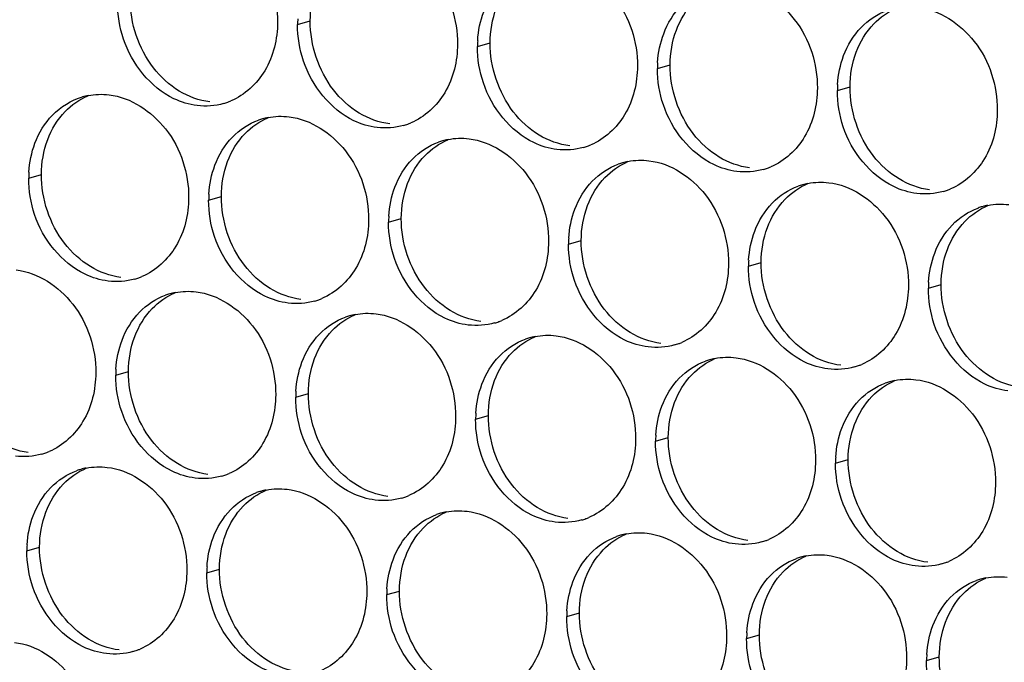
# Paper-space layout '45651_1_3' of a CAD drawing. Header units: millimetres. Extents: x -231 to 594, y 0 to 420.
# Tile 51 of 247: x 124.1 to 132.42, y 123.16 to 128.58. Entities that reach past the tile are written whole.
import ezdxf

# ---------------------------------------------------------------- set-up
doc = ezdxf.new("R2010")
doc.units = ezdxf.units.MM
doc.header["$LTSCALE"] = 32.67
doc.layers.add('02___PRT_ALL_AXES', color=7, linetype='CONTINUOUS')

psp = doc.layouts.new('45651_1_3')

# ---------------------------------------------------------------- linework, layer by layer
at = {"layer": '02___PRT_ALL_AXES', "color": 7, "linetype": 'CONTINUOUS'}
for p, q in [((126.4495, 128.5399), (126.5567, 128.5706)), ((127.9691, 128.3544), (128.0763, 128.3851)), ((129.4887, 128.1689), (129.5959, 128.1996)), ((131.0083, 127.9835), (131.1155, 128.0141)), ((124.1793, 127.2436), (124.2865, 127.2743)), ((125.6989, 127.0581), (125.8061, 127.0888)), ((127.2184, 126.8726), (127.3256, 126.9033)), ((128.738, 126.6872), (128.8452, 126.7178)), ((130.2576, 126.5017), (130.3648, 126.5324)), ((131.7772, 126.3162), (131.8844, 126.3469)), ((124.9144, 125.5805), (125.0216, 125.6111)), ((126.434, 125.395), (126.5412, 125.4257)), ((127.9536, 125.2095), (128.0608, 125.2402)), ((129.4732, 125.024), (129.5804, 125.0547)), ((130.9927, 124.8386), (131.0999, 124.8692)), ((124.1637, 124.0987), (124.2709, 124.1294)), ((125.6833, 123.9132), (125.7905, 123.9439)), ((127.2029, 123.7277), (127.3101, 123.7584)), ((128.7225, 123.5423), (128.8297, 123.5729)), ((130.2421, 123.3568), (130.3493, 123.3875)), ((131.7617, 123.1713), (131.8688, 123.202))]:
    psp.add_line(p, q, dxfattribs=at)
at = {"layer": '02___PRT_ALL_AXES', "color": 3, "linetype": 'CONTINUOUS'}
for centre, radius, start, end in [((127.3414, 128.5355), 0.8918, 176.51802, 179.71686), ((128.8609, 128.35), 0.8918, 176.51802, 179.71686), ((130.3805, 128.1645), 0.8918, 176.51802, 179.71686), ((131.9001, 127.979), 0.8918, 176.51802, 179.71686), ((124.7861, 127.3996), 0.5519, 100.97724, 105.93831), ((125.6753, 128.3995), 0.5467, 285.94061, 289.76751), ((125.6748, 128.4008), 0.5481, 289.77289, 292.73686), ((126.3043, 127.2191), 0.5467, 105.94061, 109.76751), ((126.3057, 127.2141), 0.5519, 100.97724, 105.93831), ((127.1949, 128.214), 0.5467, 285.94061, 289.76751), ((127.1943, 128.2153), 0.5481, 289.77289, 292.73686), ((127.8238, 127.0336), 0.5467, 105.94061, 109.76751), ((127.8253, 127.0286), 0.5519, 100.97724, 105.93831), ((128.7145, 128.0285), 0.5467, 285.94061, 289.76751), ((128.7139, 128.0299), 0.5481, 289.77289, 292.73686), ((129.3434, 126.8482), 0.5467, 105.94061, 109.76751), ((129.3448, 126.8431), 0.5519, 100.97724, 105.93831), ((130.234, 127.8431), 0.5467, 285.94061, 289.76751), ((130.2335, 127.8444), 0.5481, 289.77289, 292.73686), ((125.0711, 127.2392), 0.8918, 176.51802, 179.71686), ((130.863, 126.6627), 0.5467, 105.94061, 109.76751), ((130.8644, 126.6576), 0.5519, 100.97724, 105.93831), ((131.7536, 127.6576), 0.5467, 285.94061, 289.76751), ((131.7531, 127.6589), 0.5481, 289.77289, 292.73686), ((126.5907, 127.0537), 0.8918, 176.51802, 179.71686), ((132.3826, 126.4772), 0.5467, 105.94061, 109.76751), ((132.384, 126.4722), 0.5519, 100.97724, 105.93831), ((128.1103, 126.8682), 0.8918, 176.51802, 179.71686), ((129.6298, 126.6828), 0.8918, 176.51802, 179.71686), ((131.1494, 126.4973), 0.8918, 176.51802, 179.71686), ((124.9246, 126.9177), 0.5467, 285.94061, 289.76751), ((124.9241, 126.919), 0.5481, 289.77289, 292.73686), ((132.669, 126.3118), 0.8918, 176.51802, 179.71686), ((125.5198, 125.7415), 0.5467, 105.94061, 109.76751), ((125.5212, 125.7364), 0.5519, 100.97724, 105.93831), ((126.4437, 126.7336), 0.5481, 289.77289, 292.73686), ((126.4442, 126.7323), 0.5467, 285.94061, 289.76751), ((127.0394, 125.556), 0.5467, 105.94061, 109.76751), ((127.0408, 125.551), 0.5519, 100.97724, 105.93831), ((127.9638, 126.5468), 0.5467, 285.94061, 289.76751), ((127.9632, 126.5481), 0.5481, 289.77289, 292.73686), ((128.559, 125.3705), 0.5467, 105.94061, 109.76751), ((128.5604, 125.3655), 0.5519, 100.97724, 105.93831), ((129.4834, 126.3613), 0.5467, 285.94061, 289.76751), ((129.4828, 126.3626), 0.5481, 289.77289, 292.73686), ((130.0786, 125.185), 0.5467, 105.94061, 109.76751), ((130.08, 125.18), 0.5519, 100.97724, 105.93831), ((131.0029, 126.1758), 0.5467, 285.94061, 289.76751), ((131.0024, 126.1771), 0.5481, 289.77289, 292.73686), ((125.8062, 125.5761), 0.8918, 176.51802, 179.71686), ((131.5982, 124.9996), 0.5467, 105.94061, 109.76751), ((131.5996, 124.9945), 0.5519, 100.97724, 105.93831), ((127.3258, 125.3906), 0.8918, 176.51802, 179.71686), ((128.8454, 125.2051), 0.8918, 176.51802, 179.71686), ((130.365, 125.0196), 0.8918, 176.51802, 179.71686), ((124.1402, 125.4401), 0.5467, 285.94061, 289.76751), ((124.1396, 125.4414), 0.5481, 289.77289, 292.73686), ((131.8846, 124.8342), 0.8918, 176.51802, 179.71686), ((124.7691, 124.2597), 0.5467, 105.94061, 109.76751), ((124.7706, 124.2547), 0.5519, 100.97724, 105.93831), ((125.6597, 125.2546), 0.5467, 285.94061, 289.76751), ((125.6592, 125.2559), 0.5481, 289.77289, 292.73686), ((126.2887, 124.0742), 0.5467, 105.94061, 109.76751), ((126.2901, 124.0692), 0.5519, 100.97724, 105.93831), ((127.1788, 125.0704), 0.5481, 289.77289, 292.73686), ((127.1793, 125.0691), 0.5467, 285.94061, 289.76751), ((127.8083, 123.8887), 0.5467, 105.94061, 109.76751), ((127.8097, 123.8837), 0.5519, 100.97724, 105.93831), ((128.6989, 124.8837), 0.5467, 285.94061, 289.76751), ((128.6984, 124.885), 0.5481, 289.77289, 292.73686), ((129.3279, 123.7033), 0.5467, 105.94061, 109.76751), ((129.3293, 123.6982), 0.5519, 100.97724, 105.93831), ((125.0556, 124.0943), 0.8918, 176.51802, 179.71686), ((130.2185, 124.6982), 0.5467, 285.94061, 289.76751), ((130.218, 124.6995), 0.5481, 289.77289, 292.73686), ((130.8475, 123.5178), 0.5467, 105.94061, 109.76751), ((130.8489, 123.5128), 0.5519, 100.97724, 105.93831), ((131.7381, 124.5127), 0.5467, 285.94061, 289.76751), ((131.7376, 124.514), 0.5481, 289.77289, 292.73686), ((126.5751, 123.9088), 0.8918, 176.51802, 179.71686), ((132.3671, 123.3323), 0.5467, 105.94061, 109.76751), ((132.3685, 123.3273), 0.5519, 100.97724, 105.93831), ((128.0947, 123.7233), 0.8918, 176.51802, 179.71686), ((129.6143, 123.5379), 0.8918, 176.51802, 179.71686), ((131.1339, 123.3524), 0.8918, 176.51802, 179.71686), ((124.9091, 123.7728), 0.5467, 285.94061, 289.76751), ((124.9085, 123.7742), 0.5481, 289.77289, 292.73686), ((132.6535, 123.1669), 0.8918, 176.51802, 179.71686)]:
    psp.add_arc(centre, radius, start, end, dxfattribs=at)
for points, knots in [([(125.6092, 129.4291), (125.7935, 129.4067), (126.1569, 129.1655), (126.2817, 128.7645), (126.2807, 128.5605)], [0, 0, 0, 0, 0.476473, 1, 1, 1, 1]), ([(127.1288, 129.2437), (127.3131, 129.2212), (127.6765, 128.9801), (127.8013, 128.579), (127.8003, 128.375)], [0, 0, 0, 0, 0.476473, 1, 1, 1, 1]), ([(128.6484, 129.0582), (128.8327, 129.0357), (129.1961, 128.7946), (129.3209, 128.3935), (129.3199, 128.1895)], [0, 0, 0, 0, 0.476473, 1, 1, 1, 1]), ([(130.168, 128.8727), (130.3523, 128.8502), (130.7156, 128.6091), (130.8405, 128.2081), (130.8394, 128.0041)], [0, 0, 0, 0, 0.476473, 1, 1, 1, 1]), ([(131.6875, 128.6872), (131.8718, 128.6647), (132.2352, 128.4236), (132.36, 128.0226), (132.359, 127.8186)], [0, 0, 0, 0, 0.476473, 1, 1, 1, 1]), ([(126.2807, 128.5605), (126.28, 128.4192), (126.217, 128.143), (126.0045, 127.9447), (125.8866, 127.8953)], [0, 0, 0, 0, 0.525086, 1, 1, 1, 1]), ([(125.6014, 127.8567), (125.5339, 127.8649), (125.2535, 127.9488), (125.0498, 128.2098), (124.9799, 128.4182)], [0, 0, 0, 0, 0.236458, 1, 1, 1, 1]), ([(127.8003, 128.375), (127.7996, 128.2337), (127.7366, 127.9575), (127.5241, 127.7592), (127.4062, 127.7098)], [0, 0, 0, 0, 0.525086, 1, 1, 1, 1]), ([(127.121, 127.6712), (127.0534, 127.6795), (126.7731, 127.7633), (126.5694, 128.0243), (126.4995, 128.2327)], [0, 0, 0, 0, 0.236458, 1, 1, 1, 1]), ([(129.3199, 128.1895), (129.3192, 128.0482), (129.2562, 127.772), (129.0436, 127.5737), (128.9258, 127.5243)], [0, 0, 0, 0, 0.525086, 1, 1, 1, 1]), ([(128.6406, 127.4857), (128.573, 127.494), (128.2927, 127.5778), (128.089, 127.8389), (128.019, 128.0473)], [0, 0, 0, 0, 0.236458, 1, 1, 1, 1]), ([(130.8394, 128.0041), (130.8387, 127.8628), (130.7758, 127.5866), (130.5632, 127.3882), (130.4454, 127.3389)], [0, 0, 0, 0, 0.525086, 1, 1, 1, 1]), ([(124.8585, 127.9474), (125.0428, 127.9249), (125.4062, 127.6838), (125.531, 127.2827), (125.53, 127.0787)], [0, 0, 0, 0, 0.476473, 1, 1, 1, 1]), ([(130.1602, 127.3003), (130.0926, 127.3085), (129.8122, 127.3924), (129.6086, 127.6534), (129.5386, 127.8618)], [0, 0, 0, 0, 0.236458, 1, 1, 1, 1]), ([(132.359, 127.8186), (132.3583, 127.6773), (132.2954, 127.4011), (132.0828, 127.2028), (131.9649, 127.1534)], [0, 0, 0, 0, 0.525086, 1, 1, 1, 1]), ([(126.3781, 127.7619), (126.5624, 127.7394), (126.9258, 127.4983), (127.0506, 127.0972), (127.0496, 126.8932)], [0, 0, 0, 0, 0.476473, 1, 1, 1, 1]), ([(131.6798, 127.1148), (131.6122, 127.123), (131.3318, 127.2069), (131.1282, 127.4679), (131.0582, 127.6763)], [0, 0, 0, 0, 0.236458, 1, 1, 1, 1]), ([(127.8977, 127.5764), (128.082, 127.5539), (128.4454, 127.3128), (128.5702, 126.9118), (128.5692, 126.7078)], [0, 0, 0, 0, 0.476473, 1, 1, 1, 1]), ([(129.4173, 127.3909), (129.6016, 127.3685), (129.965, 127.1273), (130.0898, 126.7263), (130.0888, 126.5223)], [0, 0, 0, 0, 0.476473, 1, 1, 1, 1]), ([(130.9369, 127.2055), (131.1212, 127.183), (131.4845, 126.9419), (131.6094, 126.5408), (131.6084, 126.3368)], [0, 0, 0, 0, 0.476473, 1, 1, 1, 1]), ([(125.53, 127.0787), (125.5293, 126.9374), (125.4663, 126.6612), (125.2538, 126.4629), (125.1359, 126.4135)], [0, 0, 0, 0, 0.525086, 1, 1, 1, 1]), ([(124.8508, 126.3749), (124.7832, 126.3832), (124.5028, 126.467), (124.2991, 126.728), (124.2292, 126.9364)], [0, 0, 0, 0, 0.236458, 1, 1, 1, 1]), ([(127.0496, 126.8932), (127.0489, 126.7519), (126.9859, 126.4757), (126.7734, 126.2774), (126.6555, 126.228)], [0, 0, 0, 0, 0.525086, 1, 1, 1, 1]), ([(126.3703, 126.1895), (126.3028, 126.1977), (126.0224, 126.2816), (125.8187, 126.5426), (125.7488, 126.751)], [0, 0, 0, 0, 0.236458, 1, 1, 1, 1]), ([(128.5692, 126.7078), (128.5685, 126.5665), (128.5055, 126.2903), (128.293, 126.0919), (128.1751, 126.0426)], [0, 0, 0, 0, 0.525086, 1, 1, 1, 1]), ([(127.8899, 126.004), (127.8223, 126.0122), (127.542, 126.0961), (127.3383, 126.3571), (127.2684, 126.5655)], [0, 0, 0, 0, 0.236458, 1, 1, 1, 1]), ([(130.0888, 126.5223), (130.0881, 126.381), (130.0251, 126.1048), (129.8126, 125.9065), (129.6947, 125.8571)], [0, 0, 0, 0, 0.525086, 1, 1, 1, 1]), ([(124.0741, 126.4697), (124.2584, 126.4472), (124.6218, 126.2061), (124.7466, 125.8051), (124.7456, 125.6011)], [0, 0, 0, 0, 0.476473, 1, 1, 1, 1]), ([(129.4095, 125.8185), (129.3419, 125.8268), (129.0616, 125.9106), (128.8579, 126.1716), (128.7879, 126.38)], [0, 0, 0, 0, 0.236458, 1, 1, 1, 1]), ([(131.6084, 126.3368), (131.6077, 126.1955), (131.5447, 125.9193), (131.3321, 125.721), (131.2143, 125.6716)], [0, 0, 0, 0, 0.525086, 1, 1, 1, 1]), ([(125.5937, 126.2843), (125.778, 126.2618), (126.1413, 126.0207), (126.2662, 125.6196), (126.2652, 125.4156)], [0, 0, 0, 0, 0.476473, 1, 1, 1, 1]), ([(130.9291, 125.633), (130.8615, 125.6413), (130.5811, 125.7251), (130.3775, 125.9861), (130.3075, 126.1945)], [0, 0, 0, 0, 0.236458, 1, 1, 1, 1]), ([(127.1132, 126.0988), (127.2975, 126.0763), (127.6609, 125.8352), (127.7857, 125.4341), (127.7847, 125.2301)], [0, 0, 0, 0, 0.476473, 1, 1, 1, 1]), ([(132.4487, 125.4476), (132.3811, 125.4558), (132.1007, 125.5396), (131.8971, 125.8007), (131.8271, 126.0091)], [0, 0, 0, 0, 0.236458, 1, 1, 1, 1]), ([(128.6328, 125.9133), (128.8171, 125.8908), (129.1805, 125.6497), (129.3053, 125.2486), (129.3043, 125.0446)], [0, 0, 0, 0, 0.476473, 1, 1, 1, 1]), ([(130.1524, 125.7278), (130.3367, 125.7053), (130.7001, 125.4642), (130.8249, 125.0632), (130.8239, 124.8592)], [0, 0, 0, 0, 0.476473, 1, 1, 1, 1]), ([(124.7456, 125.6011), (124.7449, 125.4598), (124.6819, 125.1836), (124.4694, 124.9853), (124.3515, 124.9359)], [0, 0, 0, 0, 0.525086, 1, 1, 1, 1]), ([(131.672, 125.5423), (131.8563, 125.5199), (132.2197, 125.2787), (132.3445, 124.8777), (132.3435, 124.6737)], [0, 0, 0, 0, 0.476473, 1, 1, 1, 1]), ([(126.2652, 125.4156), (126.2645, 125.2743), (126.2015, 124.9981), (125.9889, 124.7998), (125.8711, 124.7504)], [0, 0, 0, 0, 0.525086, 1, 1, 1, 1]), ([(125.5859, 124.7118), (125.5183, 124.7201), (125.2379, 124.8039), (125.0343, 125.0649), (124.9643, 125.2733)], [0, 0, 0, 0, 0.236458, 1, 1, 1, 1]), ([(127.7847, 125.2301), (127.784, 125.0888), (127.7211, 124.8126), (127.5085, 124.6143), (127.3907, 124.5649)], [0, 0, 0, 0, 0.525086, 1, 1, 1, 1]), ([(127.1055, 124.5263), (127.0379, 124.5346), (126.7575, 124.6184), (126.5539, 124.8794), (126.4839, 125.0878)], [0, 0, 0, 0, 0.236458, 1, 1, 1, 1]), ([(129.3043, 125.0446), (129.3036, 124.9033), (129.2406, 124.6271), (129.0281, 124.4288), (128.9102, 124.3794)], [0, 0, 0, 0, 0.525086, 1, 1, 1, 1]), ([(128.6251, 124.3409), (128.5575, 124.3491), (128.2771, 124.433), (128.0735, 124.694), (128.0035, 124.9024)], [0, 0, 0, 0, 0.236458, 1, 1, 1, 1]), ([(130.8239, 124.8592), (130.8232, 124.7179), (130.7602, 124.4417), (130.5477, 124.2433), (130.4298, 124.194)], [0, 0, 0, 0, 0.525086, 1, 1, 1, 1]), ([(124.843, 124.8025), (125.0273, 124.78), (125.3907, 124.5389), (125.5155, 124.1378), (125.5145, 123.9338)], [0, 0, 0, 0, 0.476473, 1, 1, 1, 1]), ([(130.1446, 124.1554), (130.0771, 124.1636), (129.7967, 124.2475), (129.593, 124.5085), (129.5231, 124.7169)], [0, 0, 0, 0, 0.236458, 1, 1, 1, 1]), ([(132.3435, 124.6737), (132.3428, 124.5324), (132.2798, 124.2562), (132.0673, 124.0579), (131.9494, 124.0085)], [0, 0, 0, 0, 0.525086, 1, 1, 1, 1]), ([(126.3626, 124.617), (126.5469, 124.5945), (126.9103, 124.3534), (127.0351, 123.9524), (127.0341, 123.7484)], [0, 0, 0, 0, 0.476473, 1, 1, 1, 1]), ([(131.6642, 123.9699), (131.5967, 123.9782), (131.3163, 124.062), (131.1126, 124.323), (131.0427, 124.5314)], [0, 0, 0, 0, 0.236458, 1, 1, 1, 1]), ([(127.8822, 124.4315), (128.0665, 124.409), (128.4298, 124.1679), (128.5546, 123.7669), (128.5536, 123.5629)], [0, 0, 0, 0, 0.476473, 1, 1, 1, 1]), ([(129.4017, 124.2461), (129.586, 124.2236), (129.9494, 123.9825), (130.0742, 123.5814), (130.0732, 123.3774)], [0, 0, 0, 0, 0.476473, 1, 1, 1, 1]), ([(130.9213, 124.0606), (131.1056, 124.0381), (131.469, 123.797), (131.5938, 123.3959), (131.5928, 123.1919)], [0, 0, 0, 0, 0.476473, 1, 1, 1, 1]), ([(125.5145, 123.9338), (125.5138, 123.7925), (125.4508, 123.5163), (125.2383, 123.318), (125.1204, 123.2686)], [0, 0, 0, 0, 0.525086, 1, 1, 1, 1]), ([(124.8352, 123.23), (124.7676, 123.2383), (124.4873, 123.3221), (124.2836, 123.5831), (124.2137, 123.7916)], [0, 0, 0, 0, 0.236458, 1, 1, 1, 1]), ([(127.0341, 123.7484), (127.0334, 123.6071), (126.9704, 123.3308), (126.7578, 123.1325), (126.64, 123.0831)], [0, 0, 0, 0, 0.525086, 1, 1, 1, 1]), ([(126.3548, 123.0446), (126.2872, 123.0528), (126.0068, 123.1367), (125.8032, 123.3977), (125.7332, 123.6061)], [0, 0, 0, 0, 0.236458, 1, 1, 1, 1]), ([(128.5536, 123.5629), (128.5529, 123.4216), (128.49, 123.1454), (128.2774, 122.9471), (128.1596, 122.8977)], [0, 0, 0, 0, 0.525086, 1, 1, 1, 1]), ([(127.8744, 122.8591), (127.8068, 122.8673), (127.5264, 122.9512), (127.3228, 123.2122), (127.2528, 123.4206)], [0, 0, 0, 0, 0.236458, 1, 1, 1, 1]), ([(124.0585, 123.3248), (124.2428, 123.3023), (124.6062, 123.0612), (124.731, 122.6602), (124.73, 122.4562)], [0, 0, 0, 0, 0.476473, 1, 1, 1, 1]), ([(130.0732, 123.3774), (130.0725, 123.2361), (130.0095, 122.9599), (129.797, 122.7616), (129.6791, 122.7122)], [0, 0, 0, 0, 0.525086, 1, 1, 1, 1]), ([(129.394, 122.6736), (129.3264, 122.6819), (129.046, 122.7657), (128.8424, 123.0267), (128.7724, 123.2351)], [0, 0, 0, 0, 0.236458, 1, 1, 1, 1]), ([(131.5928, 123.1919), (131.5921, 123.0506), (131.5291, 122.7744), (131.3166, 122.5761), (131.1987, 122.5267)], [0, 0, 0, 0, 0.525086, 1, 1, 1, 1])]:
    psp.add_open_spline(points, degree=3, knots=knots, dxfattribs=at)
at = {"layer": '02___PRT_ALL_AXES', "color": 7, "linetype": 'CONTINUOUS'}
for points in [[(126.5567, 128.5706), (126.5572, 128.6703), (126.5745, 128.7718), (126.6096, 128.8652)], [(125.2322, 128.1759), (125.1074, 128.3373), (125.0361, 128.552), (125.0371, 128.756)], [(129.6488, 128.4942), (129.6816, 128.5814), (129.7318, 128.6644), (129.7965, 128.7314)], [(128.0763, 128.3851), (128.0768, 128.4849), (128.0941, 128.5863), (128.1292, 128.6797)], [(131.316, 128.5459), (131.3705, 128.6023), (131.4373, 128.6491), (131.5096, 128.6793)], [(126.7518, 127.9905), (126.627, 128.1518), (126.5557, 128.3666), (126.5567, 128.5706)], [(129.5959, 128.1996), (129.5964, 128.2994), (129.6136, 128.4008), (129.6488, 128.4942)], [(131.1684, 128.3087), (131.2012, 128.3959), (131.2513, 128.4789), (131.316, 128.5459)], [(128.2714, 127.805), (128.1466, 127.9664), (128.0753, 128.1811), (128.0763, 128.3851)], [(131.1155, 128.0141), (131.116, 128.1139), (131.1332, 128.2154), (131.1684, 128.3087)], [(125.4505, 127.9788), (125.3666, 128.0296), (125.2922, 128.0984), (125.2322, 128.1759)], [(129.791, 127.6195), (129.6662, 127.7809), (129.5949, 127.9956), (129.5959, 128.1996)], [(125.7086, 127.8874), (125.618, 127.8984), (125.5286, 127.9315), (125.4505, 127.9788)], [(126.9701, 127.7933), (126.8862, 127.8441), (126.8118, 127.9129), (126.7518, 127.9905)], [(131.3105, 127.434), (131.1857, 127.5954), (131.1145, 127.8101), (131.1155, 128.0141)], [(124.487, 127.8061), (124.5415, 127.8624), (124.6083, 127.9092), (124.6806, 127.9395)], [(124.3394, 127.5689), (124.3722, 127.656), (124.4223, 127.7391), (124.487, 127.8061)], [(128.4896, 127.6078), (128.4058, 127.6586), (128.3314, 127.7274), (128.2714, 127.805)], [(126.0066, 127.6206), (126.061, 127.6769), (126.1279, 127.7237), (126.2001, 127.754)], [(127.2282, 127.7019), (127.1376, 127.713), (127.0481, 127.746), (126.9701, 127.7933)], [(124.2865, 127.2743), (124.287, 127.374), (124.3042, 127.4755), (124.3394, 127.5689)], [(125.859, 127.3834), (125.8918, 127.4706), (125.9419, 127.5536), (126.0066, 127.6206)], [(127.5262, 127.4351), (127.5806, 127.4915), (127.6475, 127.5382), (127.7197, 127.5685)], [(128.7478, 127.5164), (128.6572, 127.5275), (128.5677, 127.5605), (128.4896, 127.6078)], [(130.0092, 127.4223), (129.9254, 127.4731), (129.851, 127.542), (129.791, 127.6195)], [(127.3785, 127.1979), (127.4113, 127.2851), (127.4615, 127.3681), (127.5262, 127.4351)], [(130.2674, 127.3309), (130.1768, 127.342), (130.0873, 127.375), (130.0092, 127.4223)], [(131.5288, 127.2369), (131.445, 127.2877), (131.3705, 127.3565), (131.3105, 127.434)], [(125.8061, 127.0888), (125.8065, 127.1886), (125.8238, 127.29), (125.859, 127.3834)], [(129.0458, 127.2496), (129.1002, 127.306), (129.167, 127.3528), (129.2393, 127.383)], [(124.4815, 126.6942), (124.3567, 126.8555), (124.2855, 127.0703), (124.2865, 127.2743)], [(128.8981, 127.0124), (128.9309, 127.0996), (128.9811, 127.1826), (129.0458, 127.2496)], [(131.787, 127.1455), (131.6964, 127.1565), (131.6069, 127.1896), (131.5288, 127.2369)], [(127.3256, 126.9033), (127.3261, 127.0031), (127.3434, 127.1045), (127.3785, 127.1979)], [(130.5654, 127.0642), (130.6198, 127.1205), (130.6866, 127.1673), (130.7589, 127.1976)], [(126.0011, 126.5087), (125.8763, 126.6701), (125.805, 126.8848), (125.8061, 127.0888)], [(130.4177, 126.827), (130.4505, 126.9141), (130.5007, 126.9972), (130.5654, 127.0642)], [(128.8452, 126.7178), (128.8457, 126.8176), (128.863, 126.9191), (128.8981, 127.0124)], [(132.0849, 126.8787), (132.1394, 126.935), (132.2062, 126.9818), (132.2785, 127.0121)], [(127.5207, 126.3232), (127.3959, 126.4846), (127.3246, 126.6993), (127.3256, 126.9033)], [(130.3648, 126.5324), (130.3653, 126.6321), (130.3826, 126.7336), (130.4177, 126.827)], [(131.9373, 126.6415), (131.9701, 126.7286), (132.0202, 126.8117), (132.0849, 126.8787)], [(124.6998, 126.497), (124.6159, 126.5478), (124.5415, 126.6166), (124.4815, 126.6942)], [(129.0403, 126.1378), (128.9155, 126.2991), (128.8442, 126.5138), (128.8452, 126.7178)], [(131.8844, 126.3469), (131.8849, 126.4467), (131.9021, 126.5481), (131.9373, 126.6415)], [(124.958, 126.4056), (124.8673, 126.4167), (124.7779, 126.4497), (124.6998, 126.497)], [(126.2194, 126.3115), (126.1355, 126.3623), (126.0611, 126.4311), (126.0011, 126.5087)], [(130.5599, 125.9523), (130.4351, 126.1136), (130.3638, 126.3284), (130.3648, 126.5324)], [(126.4775, 126.2201), (126.3869, 126.2312), (126.2975, 126.2642), (126.2194, 126.3115)], [(127.739, 126.1261), (127.6551, 126.1769), (127.5807, 126.2457), (127.5207, 126.3232)], [(132.0795, 125.7668), (131.9546, 125.9282), (131.8834, 126.1429), (131.8844, 126.3469)], [(125.2222, 126.1429), (125.2766, 126.1993), (125.3434, 126.2461), (125.4157, 126.2764)], [(125.0745, 125.9057), (125.1073, 125.9929), (125.1575, 126.076), (125.2222, 126.1429)], [(126.7417, 125.9575), (126.7962, 126.0138), (126.863, 126.0606), (126.9353, 126.0909)], [(127.9971, 126.0347), (127.9065, 126.0457), (127.817, 126.0788), (127.739, 126.1261)], [(129.2585, 125.9406), (129.1747, 125.9914), (129.1003, 126.0602), (129.0403, 126.1378)], [(125.0216, 125.6111), (125.0221, 125.7109), (125.0394, 125.8124), (125.0745, 125.9057)], [(126.5941, 125.7203), (126.6269, 125.8074), (126.677, 125.8905), (126.7417, 125.9575)], [(128.2613, 125.772), (128.3158, 125.8283), (128.3826, 125.8751), (128.4549, 125.9054)], [(129.5167, 125.8492), (129.4261, 125.8602), (129.3366, 125.8933), (129.2585, 125.9406)], [(130.7781, 125.7551), (130.6943, 125.8059), (130.6199, 125.8747), (130.5599, 125.9523)], [(128.1137, 125.5348), (128.1465, 125.622), (128.1966, 125.705), (128.2613, 125.772)], [(131.0363, 125.6637), (130.9457, 125.6748), (130.8562, 125.7078), (130.7781, 125.7551)], [(132.2977, 125.5696), (132.2139, 125.6204), (132.1394, 125.6892), (132.0795, 125.7668)], [(126.5412, 125.4257), (126.5417, 125.5254), (126.5589, 125.6269), (126.5941, 125.7203)], [(129.7809, 125.5865), (129.8353, 125.6429), (129.9022, 125.6896), (129.9744, 125.7199)], [(125.2167, 125.0311), (125.0919, 125.1924), (125.0206, 125.4071), (125.0216, 125.6111)], [(129.6333, 125.3493), (129.6661, 125.4365), (129.7162, 125.5195), (129.7809, 125.5865)], [(132.5559, 125.4782), (132.4653, 125.4893), (132.3758, 125.5223), (132.2977, 125.5696)], [(128.0608, 125.2402), (128.0613, 125.34), (128.0785, 125.4414), (128.1137, 125.5348)], [(131.3005, 125.401), (131.3549, 125.4574), (131.4218, 125.5042), (131.494, 125.5344)], [(126.7363, 124.8456), (126.6114, 125.0069), (126.5402, 125.2217), (126.5412, 125.4257)], [(131.1528, 125.1638), (131.1856, 125.251), (131.2358, 125.334), (131.3005, 125.401)], [(129.5804, 125.0547), (129.5809, 125.1545), (129.5981, 125.2559), (129.6333, 125.3493)], [(128.2558, 124.6601), (128.131, 124.8215), (128.0598, 125.0362), (128.0608, 125.2402)], [(131.0999, 124.8692), (131.1004, 124.969), (131.1177, 125.0705), (131.1528, 125.1638)], [(124.1735, 124.928), (124.0829, 124.939), (123.9934, 124.9721), (123.9153, 125.0194)], [(125.4349, 124.8339), (125.3511, 124.8847), (125.2767, 124.9535), (125.2167, 125.0311)], [(129.7754, 124.4746), (129.6506, 124.636), (129.5793, 124.8507), (129.5804, 125.0547)], [(125.6931, 124.7425), (125.6025, 124.7535), (125.513, 124.7866), (125.4349, 124.8339)], [(126.9545, 124.6484), (126.8707, 124.6992), (126.7962, 124.768), (126.7363, 124.8456)], [(131.295, 124.2892), (131.1702, 124.4505), (131.0989, 124.6652), (131.0999, 124.8692)], [(124.4715, 124.6612), (124.5259, 124.7175), (124.5927, 124.7643), (124.665, 124.7946)], [(124.3238, 124.424), (124.3566, 124.5111), (124.4068, 124.5942), (124.4715, 124.6612)], [(127.2127, 124.557), (127.1221, 124.5681), (127.0326, 124.6011), (126.9545, 124.6484)], [(128.4741, 124.4629), (128.3902, 124.5137), (128.3158, 124.5826), (128.2558, 124.6601)], [(125.9911, 124.4757), (126.0455, 124.5321), (126.1123, 124.5788), (126.1846, 124.6091)], [(125.8434, 124.2385), (125.8762, 124.3257), (125.9264, 124.4087), (125.9911, 124.4757)], [(124.2709, 124.1294), (124.2714, 124.2291), (124.2887, 124.3306), (124.3238, 124.424)], [(127.5107, 124.2902), (127.5651, 124.3466), (127.6319, 124.3934), (127.7042, 124.4236)], [(128.7323, 124.3715), (128.6416, 124.3826), (128.5522, 124.4156), (128.4741, 124.4629)], [(129.9937, 124.2775), (129.9098, 124.3283), (129.8354, 124.3971), (129.7754, 124.4746)], [(125.7905, 123.9439), (125.791, 124.0437), (125.8083, 124.1451), (125.8434, 124.2385)], [(127.363, 124.053), (127.3958, 124.1402), (127.446, 124.2232), (127.5107, 124.2902)], [(129.0302, 124.1047), (129.0847, 124.1611), (129.1515, 124.2079), (129.2238, 124.2382)], [(130.2518, 124.1861), (130.1612, 124.1971), (130.0718, 124.2302), (129.9937, 124.2775)], [(131.5133, 124.092), (131.4294, 124.1428), (131.355, 124.2116), (131.295, 124.2892)], [(124.466, 123.5493), (124.3412, 123.7107), (124.2699, 123.9254), (124.2709, 124.1294)], [(128.8826, 123.8675), (128.9154, 123.9547), (128.9655, 124.0378), (129.0302, 124.1047)], [(131.7714, 124.0006), (131.6808, 124.0116), (131.5913, 124.0447), (131.5133, 124.092)], [(127.3101, 123.7584), (127.3106, 123.8582), (127.3278, 123.9597), (127.363, 124.053)], [(130.5498, 123.9193), (130.6043, 123.9756), (130.6711, 124.0224), (130.7433, 124.0527)], [(125.9856, 123.3638), (125.8608, 123.5252), (125.7895, 123.7399), (125.7905, 123.9439)], [(130.4022, 123.6821), (130.435, 123.7692), (130.4851, 123.8523), (130.5498, 123.9193)], [(128.8297, 123.5729), (128.8302, 123.6727), (128.8474, 123.7742), (128.8826, 123.8675)], [(132.0694, 123.7338), (132.1238, 123.7902), (132.1907, 123.8369), (132.2629, 123.8672)], [(127.5052, 123.1783), (127.3803, 123.3397), (127.3091, 123.5544), (127.3101, 123.7584)], [(131.9217, 123.4966), (131.9546, 123.5838), (132.0047, 123.6668), (132.0694, 123.7338)], [(130.3493, 123.3875), (130.3498, 123.4872), (130.367, 123.5887), (130.4022, 123.6821)], [(129.0247, 122.9929), (128.8999, 123.1542), (128.8287, 123.3689), (128.8297, 123.5729)], [(124.6843, 123.3521), (124.6004, 123.4029), (124.526, 123.4717), (124.466, 123.5493)], [(131.8688, 123.202), (131.8693, 123.3018), (131.8866, 123.4032), (131.9217, 123.4966)], [(124.9424, 123.2607), (124.8518, 123.2718), (124.7623, 123.3048), (124.6843, 123.3521)], [(126.2038, 123.1666), (126.12, 123.2174), (126.0456, 123.2863), (125.9856, 123.3638)], [(130.5443, 122.8074), (130.4195, 122.9688), (130.3483, 123.1835), (130.3493, 123.3875)], [(126.462, 123.0752), (126.3714, 123.0863), (126.2819, 123.1193), (126.2038, 123.1666)], [(127.7234, 122.9812), (127.6396, 123.032), (127.5651, 123.1008), (127.5052, 123.1783)], [(132.0639, 122.6219), (131.9391, 122.7833), (131.8678, 122.998), (131.8688, 123.202)]]:
    psp.add_open_spline(points, degree=3, dxfattribs=at)
at = {"layer": '02___PRT_ALL_AXES', "color": 3, "linetype": 'CONTINUOUS'}
for points in [[(124.9799, 128.4182), (124.9469, 128.5165), (124.9294, 128.6216), (124.93, 128.7254)], [(127.9708, 128.4042), (127.9758, 128.4874), (127.9926, 128.571), (128.022, 128.649)], [(129.5416, 128.4635), (129.5744, 128.5507), (129.6246, 128.6337), (129.6893, 128.7007)], [(131.2088, 128.5152), (131.2697, 128.5782), (131.3464, 128.6293), (131.4288, 128.6589)], [(126.4995, 128.2327), (126.4665, 128.3311), (126.449, 128.4362), (126.4495, 128.5399)], [(131.0612, 128.2781), (131.094, 128.3652), (131.1441, 128.4483), (131.2088, 128.5152)], [(129.4903, 128.2187), (129.4954, 128.3019), (129.5122, 128.3855), (129.5416, 128.4635)], [(128.019, 128.0473), (127.986, 128.1456), (127.9686, 128.2507), (127.9691, 128.3544)], [(131.0099, 128.0332), (131.015, 128.1164), (131.0318, 128.2), (131.0612, 128.2781)], [(129.5386, 127.8618), (129.5056, 127.9601), (129.4882, 128.0652), (129.4887, 128.1689)], [(131.0582, 127.6763), (131.0252, 127.7746), (131.0078, 127.8797), (131.0083, 127.9835)], [(124.3798, 127.7754), (124.4489, 127.8469), (124.539, 127.903), (124.6345, 127.9303)], [(124.681, 127.9414), (124.7391, 127.9527), (124.7998, 127.9546), (124.8585, 127.9474)], [(125.8254, 127.8738), (125.7534, 127.8532), (125.6758, 127.8476), (125.6014, 127.8567)], [(124.2322, 127.5382), (124.265, 127.6254), (124.3151, 127.7084), (124.3798, 127.7754)], [(125.8994, 127.5899), (125.9603, 127.6529), (126.037, 127.704), (126.1194, 127.7336)], [(126.2006, 127.7559), (126.2587, 127.7672), (126.3193, 127.7691), (126.3781, 127.7619)], [(127.345, 127.6883), (127.273, 127.6678), (127.1954, 127.6622), (127.121, 127.6712)], [(125.7518, 127.3527), (125.7846, 127.4399), (125.8347, 127.5229), (125.8994, 127.5899)], [(127.7202, 127.5704), (127.7783, 127.5817), (127.8389, 127.5836), (127.8977, 127.5764)], [(124.1809, 127.2933), (124.186, 127.3766), (124.2028, 127.4602), (124.2322, 127.5382)], [(127.419, 127.4044), (127.4798, 127.4674), (127.5565, 127.5185), (127.6389, 127.5481)], [(128.8646, 127.5029), (128.7926, 127.4823), (128.7149, 127.4767), (128.6406, 127.4857)], [(127.2713, 127.1672), (127.3041, 127.2544), (127.3543, 127.3374), (127.419, 127.4044)], [(129.2397, 127.385), (129.2979, 127.3962), (129.3585, 127.3981), (129.4173, 127.3909)], [(125.7005, 127.1079), (125.7056, 127.1911), (125.7224, 127.2747), (125.7518, 127.3527)], [(128.9386, 127.219), (128.9994, 127.282), (129.0761, 127.333), (129.1585, 127.3626)], [(130.3842, 127.3174), (130.3122, 127.2968), (130.2345, 127.2912), (130.1602, 127.3003)], [(124.2292, 126.9364), (124.1962, 127.0348), (124.1788, 127.1399), (124.1793, 127.2436)], [(127.2201, 126.9224), (127.2251, 127.0056), (127.242, 127.0892), (127.2713, 127.1672)], [(128.7909, 126.9818), (128.8237, 127.0689), (128.8739, 127.152), (128.9386, 127.219)], [(130.4582, 127.0335), (130.519, 127.0965), (130.5957, 127.1475), (130.6781, 127.1772)], [(130.7593, 127.1995), (130.8175, 127.2108), (130.8781, 127.2126), (130.9369, 127.2055)], [(125.7488, 126.751), (125.7158, 126.8493), (125.6983, 126.9544), (125.6989, 127.0581)], [(131.9038, 127.1319), (131.8318, 127.1113), (131.7541, 127.1057), (131.6798, 127.1148)], [(128.7397, 126.7369), (128.7447, 126.8201), (128.7615, 126.9037), (128.7909, 126.9818)], [(130.3105, 126.7963), (130.3433, 126.8834), (130.3935, 126.9665), (130.4582, 127.0335)], [(131.9778, 126.848), (132.0386, 126.911), (132.1153, 126.9621), (132.1977, 126.9917)], [(132.2789, 127.014), (132.337, 127.0253), (132.3977, 127.0272), (132.4564, 127.02)], [(127.2684, 126.5655), (127.2354, 126.6638), (127.2179, 126.7689), (127.2184, 126.8726)], [(131.8301, 126.6108), (131.8629, 126.698), (131.9131, 126.781), (131.9778, 126.848)], [(130.2592, 126.5514), (130.2643, 126.6347), (130.2811, 126.7182), (130.3105, 126.7963)], [(128.7879, 126.38), (128.7549, 126.4783), (128.7375, 126.5834), (128.738, 126.6872)], [(131.7788, 126.366), (131.7839, 126.4492), (131.8007, 126.5328), (131.8301, 126.6108)], [(130.3075, 126.1945), (130.2745, 126.2929), (130.2571, 126.398), (130.2576, 126.5017)], [(125.0748, 126.392), (125.0028, 126.3715), (124.9251, 126.3659), (124.8508, 126.3749)], [(131.8271, 126.0091), (131.7941, 126.1074), (131.7767, 126.2125), (131.7772, 126.3162)], [(125.115, 126.1123), (125.1758, 126.1753), (125.2525, 126.2263), (125.3349, 126.256)], [(125.4161, 126.2783), (125.4743, 126.2895), (125.5349, 126.2914), (125.5937, 126.2843)], [(126.5943, 126.2066), (126.5223, 126.186), (126.4447, 126.1804), (126.3703, 126.1895)], [(124.9673, 125.8751), (125.0001, 125.9622), (125.0503, 126.0453), (125.115, 126.1123)], [(126.6346, 125.9268), (126.6954, 125.9898), (126.7721, 126.0409), (126.8545, 126.0705)], [(126.9357, 126.0928), (126.9938, 126.1041), (127.0545, 126.106), (127.1132, 126.0988)], [(128.1139, 126.0211), (128.0419, 126.0005), (127.9643, 125.9949), (127.8899, 126.004)], [(126.4869, 125.6896), (126.5197, 125.7768), (126.5698, 125.8598), (126.6346, 125.9268)], [(128.4553, 125.9073), (128.5134, 125.9186), (128.5741, 125.9205), (128.6328, 125.9133)], [(124.916, 125.6302), (124.9211, 125.7135), (124.9379, 125.797), (124.9673, 125.8751)], [(128.1541, 125.7413), (128.215, 125.8043), (128.2917, 125.8554), (128.3741, 125.885)], [(129.6335, 125.8356), (129.5615, 125.815), (129.4838, 125.8094), (129.4095, 125.8185)], [(128.0065, 125.5041), (128.0393, 125.5913), (128.0894, 125.6743), (128.1541, 125.7413)], [(129.9749, 125.7218), (130.033, 125.7331), (130.0936, 125.735), (130.1524, 125.7278)], [(126.4356, 125.4447), (126.4407, 125.528), (126.4575, 125.6116), (126.4869, 125.6896)], [(129.6737, 125.5558), (129.7346, 125.6188), (129.8113, 125.6699), (129.8937, 125.6995)], [(131.1531, 125.6501), (131.0811, 125.6296), (131.0034, 125.624), (130.9291, 125.633)], [(124.9643, 125.2733), (124.9313, 125.3717), (124.9139, 125.4767), (124.9144, 125.5805)], [(127.9552, 125.2593), (127.9603, 125.3425), (127.9771, 125.4261), (128.0065, 125.5041)], [(129.5261, 125.3186), (129.5589, 125.4058), (129.609, 125.4888), (129.6737, 125.5558)], [(131.1933, 125.3704), (131.2541, 125.4334), (131.3308, 125.4844), (131.4133, 125.514)], [(131.4945, 125.5364), (131.5526, 125.5476), (131.6132, 125.5495), (131.672, 125.5423)], [(126.4839, 125.0878), (126.4509, 125.1862), (126.4335, 125.2913), (126.434, 125.395)], [(129.4748, 125.0738), (129.4799, 125.157), (129.4967, 125.2406), (129.5261, 125.3186)], [(131.0456, 125.1332), (131.0785, 125.2203), (131.1286, 125.3034), (131.1933, 125.3704)], [(128.0035, 124.9024), (127.9705, 125.0007), (127.9531, 125.1058), (127.9536, 125.2095)], [(130.9944, 124.8883), (130.9994, 124.9715), (131.0163, 125.0551), (131.0456, 125.1332)], [(129.5231, 124.7169), (129.4901, 124.8152), (129.4726, 124.9203), (129.4732, 125.024)], [(124.2903, 124.9144), (124.2183, 124.8938), (124.1406, 124.8882), (124.0663, 124.8973)], [(124.6655, 124.7965), (124.7236, 124.8078), (124.7842, 124.8097), (124.843, 124.8025)], [(131.0427, 124.5314), (131.0097, 124.6297), (130.9922, 124.7348), (130.9927, 124.8386)], [(124.3643, 124.6305), (124.4251, 124.6935), (124.5018, 124.7446), (124.5842, 124.7742)], [(125.8099, 124.7289), (125.7379, 124.7083), (125.6602, 124.7027), (125.5859, 124.7118)], [(124.2166, 124.3933), (124.2494, 124.4805), (124.2996, 124.5635), (124.3643, 124.6305)], [(125.8839, 124.445), (125.9447, 124.508), (126.0214, 124.5591), (126.1038, 124.5887)], [(126.185, 124.611), (126.2432, 124.6223), (126.3038, 124.6242), (126.3626, 124.617)], [(127.3295, 124.5434), (127.2575, 124.5229), (127.1798, 124.5173), (127.1055, 124.5263)], [(124.1654, 124.1485), (124.1704, 124.2317), (124.1873, 124.3153), (124.2166, 124.3933)], [(125.7362, 124.2078), (125.769, 124.295), (125.8192, 124.378), (125.8839, 124.445)], [(127.4035, 124.2595), (127.4643, 124.3225), (127.541, 124.3736), (127.6234, 124.4032)], [(127.7046, 124.4255), (127.7627, 124.4368), (127.8234, 124.4387), (127.8822, 124.4315)], [(128.8491, 124.358), (128.7771, 124.3374), (128.6994, 124.3318), (128.6251, 124.3409)], [(127.2558, 124.0223), (127.2886, 124.1095), (127.3388, 124.1926), (127.4035, 124.2595)], [(129.2242, 124.2401), (129.2823, 124.2513), (129.343, 124.2532), (129.4017, 124.2461)], [(125.6849, 123.963), (125.69, 124.0462), (125.7068, 124.1298), (125.7362, 124.2078)], [(128.923, 124.0741), (128.9839, 124.1371), (129.0606, 124.1881), (129.143, 124.2178)], [(130.3686, 124.1725), (130.2966, 124.1519), (130.219, 124.1463), (130.1446, 124.1554)], [(124.2137, 123.7916), (124.1806, 123.8899), (124.1632, 123.995), (124.1637, 124.0987)], [(128.7754, 123.8369), (128.8082, 123.924), (128.8583, 124.0071), (128.923, 124.0741)], [(130.7438, 124.0546), (130.8019, 124.0659), (130.8625, 124.0678), (130.9213, 124.0606)], [(127.2045, 123.7775), (127.2096, 123.8607), (127.2264, 123.9443), (127.2558, 124.0223)], [(130.4426, 123.8886), (130.5035, 123.9516), (130.5802, 124.0027), (130.6626, 124.0323)], [(131.8882, 123.987), (131.8162, 123.9664), (131.7386, 123.9608), (131.6642, 123.9699)], [(125.7332, 123.6061), (125.7002, 123.7044), (125.6828, 123.8095), (125.6833, 123.9132)], [(128.7241, 123.592), (128.7292, 123.6753), (128.746, 123.7588), (128.7754, 123.8369)], [(130.295, 123.6514), (130.3278, 123.7386), (130.3779, 123.8216), (130.4426, 123.8886)], [(131.9622, 123.7031), (132.023, 123.7661), (132.0997, 123.8172), (132.1822, 123.8468)], [(132.2634, 123.8691), (132.3215, 123.8804), (132.3821, 123.8823), (132.4409, 123.8751)], [(127.2528, 123.4206), (127.2198, 123.5189), (127.2024, 123.624), (127.2029, 123.7277)], [(130.2437, 123.4066), (130.2488, 123.4898), (130.2656, 123.5734), (130.295, 123.6514)], [(131.8145, 123.4659), (131.8474, 123.5531), (131.8975, 123.6361), (131.9622, 123.7031)], [(128.7724, 123.2351), (128.7394, 123.3335), (128.722, 123.4385), (128.7225, 123.5423)], [(131.7633, 123.2211), (131.7684, 123.3043), (131.7852, 123.3879), (131.8145, 123.4659)], [(130.292, 123.0496), (130.259, 123.148), (130.2416, 123.2531), (130.2421, 123.3568)], [(125.0592, 123.2472), (124.9872, 123.2266), (124.9095, 123.221), (124.8352, 123.23)], [(131.8116, 122.8642), (131.7786, 122.9625), (131.7611, 123.0676), (131.7617, 123.1713)]]:
    psp.add_open_spline(points, degree=3, dxfattribs=at)

doc.saveas('drawing.dxf')
